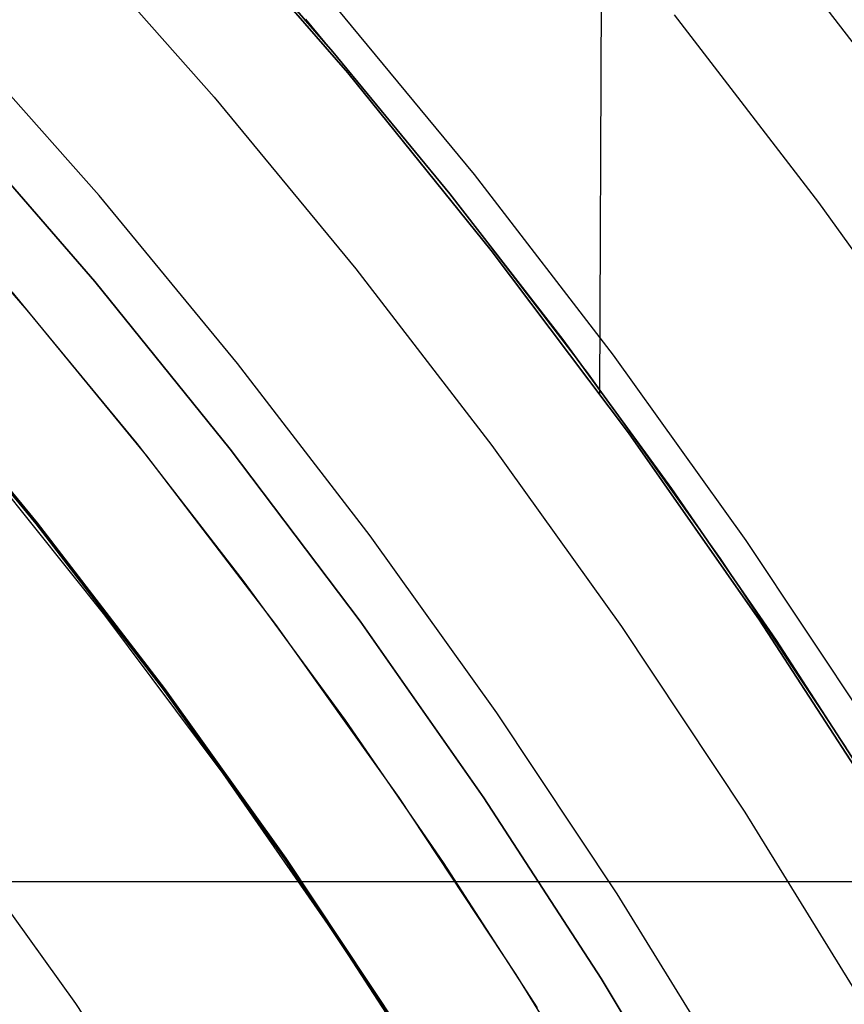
# Model space of a CAD drawing. Header units: millimetres. Extents: x 8926 to 10090, y -5004 to -3986.
# Tile 222 of 256: x 9542.63 to 9548.91, y -4328.49 to -4321. Entities that reach past the tile are written whole.
import ezdxf

# ---------------------------------------------------------------- set-up
doc = ezdxf.new("R2010")
doc.units = ezdxf.units.MM
for name, color, linetype in [('1', 7, 'Continuous'), ('COLOR EXT', 7, 'Continuous'), ('luz', 7, 'Continuous'), ('PLASTICO NEGRO', 7, 'Continuous')]:
    doc.layers.add(name, color=color, linetype=linetype)

msp = doc.modelspace()

# ---------------------------------------------------------------- linework, layer by layer
at = {"layer": '1', "color": 29, "true_color": 0x4d342b}
for p, q in [((9547.0481, -4323.84, 42.4621), (9547.1702, -4296.9286, 42.4621)), ((9545.13, -4321.4004, 34.4621), (9543.9912, -4320.088, 34.4621)), ((9545.13, -4321.4004, 42.4621), (9543.9912, -4320.088, 42.4621)), ((9545.13, -4321.4004, 70.5621), (9543.9912, -4320.088, 70.5621)), ((9545.13, -4321.4004, 76.062), (9543.9912, -4320.088, 76.062)), ((9543.9912, -4320.088, 38.4621), (9545.13, -4321.4004, 38.4621)), ((9543.9912, -4320.088, 73.3121), (9545.13, -4321.4004, 73.3121)), ((9546.2225, -4322.7516, 34.4621), (9545.13, -4321.4004, 34.4621)), ((9546.2225, -4322.7516, 42.4621), (9545.13, -4321.4004, 42.4621)), ((9546.2225, -4322.7516, 70.5621), (9545.13, -4321.4004, 70.5621)), ((9546.2225, -4322.7516, 76.062), (9545.13, -4321.4004, 76.062)), ((9545.13, -4321.4004, 38.4621), (9546.2225, -4322.7516, 38.4621)), ((9545.13, -4321.4004, 73.3121), (9546.2225, -4322.7516, 73.3121)), ((9547.2674, -4324.1399, 34.4621), (9546.2225, -4322.7516, 34.4621)), ((9547.2674, -4324.1399, 42.4621), (9546.2225, -4322.7516, 42.4621)), ((9547.2674, -4324.1399, 70.5621), (9546.2225, -4322.7516, 70.5621)), ((9547.2674, -4324.1399, 76.062), (9546.2225, -4322.7516, 76.062)), ((9546.2225, -4322.7516, 38.4621), (9547.2674, -4324.1399, 38.4621)), ((9546.2225, -4322.7516, 73.3121), (9547.2674, -4324.1399, 73.3121)), ((9548.2635, -4325.5638, 34.4621), (9547.2674, -4324.1399, 34.4621)), ((9548.2635, -4325.5638, 42.4621), (9547.2674, -4324.1399, 42.4621)), ((9548.2635, -4325.5638, 70.5621), (9547.2674, -4324.1399, 70.5621)), ((9548.2635, -4325.5638, 76.062), (9547.2674, -4324.1399, 76.062)), ((9547.2674, -4324.1399, 38.4621), (9548.2635, -4325.5638, 38.4621)), ((9547.2674, -4324.1399, 73.3121), (9548.2635, -4325.5638, 73.3121)), ((9549.2094, -4327.0214, 34.4621), (9548.2635, -4325.5638, 34.4621)), ((9549.2094, -4327.0214, 42.4621), (9548.2635, -4325.5638, 42.4621)), ((9549.2094, -4327.0214, 70.5621), (9548.2635, -4325.5638, 70.5621)), ((9549.2094, -4327.0214, 76.062), (9548.2635, -4325.5638, 76.062)), ((9548.2635, -4325.5638, 38.4621), (9549.2094, -4327.0214, 38.4621)), ((9548.2635, -4325.5638, 73.3121), (9549.2094, -4327.0214, 73.3121))]:
    msp.add_line(p, q, dxfattribs=at)
at = {"layer": '1', "color": 250, "true_color": 0x111111}
for p, q in [((9545.0168, -4321.2399, 64.2379), (9544.0955, -4320.1834, 64.2379)), ((9544.0955, -4320.1834, 86.0852), (9545.0168, -4321.2399, 86.0852)), ((9549.4757, -4321.8218, 61.1), (9548.3569, -4320.3677, 61.1)), ((9544.808, -4320.9912, 75.1615), (9545.9076, -4322.3223, 75.1615)), ((9545.9076, -4322.3223, 64.2379), (9545.0168, -4321.2399, 64.2379)), ((9545.0168, -4321.2399, 86.0852), (9545.9076, -4322.3223, 86.0852)), ((9541.8244, -4322.2128, 89.1312), (9542.6895, -4323.205, 89.1312)), ((9546.767, -4323.4298, 64.2379), (9545.9076, -4322.3223, 64.2379)), ((9545.9076, -4322.3223, 86.0852), (9546.767, -4323.4298, 86.0852)), ((9545.9076, -4322.3223, 75.1615), (9546.9606, -4323.6905, 75.1615)), ((9542.5743, -4323.0663, 89.1312), (9543.5999, -4324.3143, 89.1312)), ((9542.6895, -4323.205, 89.1312), (9543.5261, -4324.2215, 89.1312)), ((9547.5945, -4324.5617, 64.2379), (9546.767, -4323.4298, 64.2379)), ((9546.767, -4323.4298, 86.0852), (9547.5945, -4324.5617, 86.0852)), ((9542.7596, -4324.8327, 89.1312), (9541.7485, -4323.6088, 89.1312)), ((9541.7485, -4323.6088, 92.3996), (9542.7596, -4324.8327, 92.3996)), ((9546.9606, -4323.6905, 75.1615), (9547.9658, -4325.0943, 75.1615)), ((9543.5261, -4324.2215, 89.1312), (9544.3331, -4325.2616, 89.1312)), ((9542.3408, -4324.3528, 95.6679), (9543.2794, -4325.5272, 95.6679)), ((9543.5999, -4324.3143, 89.1312), (9544.5819, -4325.5968, 89.1312)), ((9548.3896, -4325.7167, 64.2379), (9547.5945, -4324.5617, 64.2379)), ((9547.5945, -4324.5617, 86.0852), (9548.3896, -4325.7167, 86.0852)), ((9543.7278, -4326.0908, 89.1312), (9542.7596, -4324.8327, 89.1312)), ((9542.7596, -4324.8327, 92.3996), (9543.7278, -4326.0908, 92.3996)), ((9547.9658, -4325.0943, 75.1615), (9548.9219, -4326.5319, 75.1615)), ((9544.3331, -4325.2616, 89.1312), (9545.1102, -4326.3245, 89.1312)), ((9543.2794, -4325.5272, 95.6679), (9544.179, -4326.7313, 95.6679)), ((9544.5819, -4325.5968, 89.1312), (9545.5192, -4326.9123, 89.1312)), ((9549.1519, -4326.894, 64.2379), (9548.3896, -4325.7167, 64.2379)), ((9548.3896, -4325.7167, 86.0852), (9549.1519, -4326.894, 86.0852)), ((9544.6521, -4327.3816, 89.1312), (9543.7278, -4326.0908, 89.1312)), ((9543.7278, -4326.0908, 92.3996), (9544.6521, -4327.3816, 92.3996)), ((9545.1102, -4326.3245, 89.1312), (9545.8569, -4327.4092, 89.1312)), ((9544.179, -4326.7313, 95.6679), (9545.0383, -4327.9641, 95.6679)), ((9545.5192, -4326.9123, 89.1312), (9546.4108, -4328.2593, 89.1312)), ((9545.5312, -4328.7034, 89.1312), (9544.6521, -4327.3816, 89.1312)), ((9544.6521, -4327.3816, 92.3996), (9545.5312, -4328.7034, 92.3996)), ((9545.8569, -4327.4092, 89.1312), (9546.5728, -4328.5147, 89.1312)), ((9545.0383, -4327.9641, 95.6679), (9545.8562, -4329.2245, 95.6679)), ((9546.4108, -4328.2593, 89.1312), (9547.2555, -4329.6361, 89.1312))]:
    msp.add_line(p, q, dxfattribs=at)
at = {"layer": 'COLOR EXT', "color": 30, "true_color": 0xff8d00}
msp.add_line((9534.1729, -4327.5519, 21.2621), (9575.0359, -4327.5519, 21.2621), dxfattribs=at)
at = {"layer": 'luz', "color": 7, "true_color": 0xffffff}
for p, q in [((9542.9897, -4320.3165, -25.3838), (9544.1137, -4321.5852, -25.3838)), ((9546.0946, -4322.1731, -25.0763), (9544.9897, -4320.8357, -25.0763)), ((9548.7159, -4322.3872, -26.1393), (9547.6169, -4320.9591, -26.1393)), ((9543.2377, -4322.3347, -25.6914), (9542.1401, -4321.0958, -25.6914)), ((9544.1137, -4321.5852, -25.3838), (9545.1932, -4322.892, -25.3838)), ((9547.1526, -4323.5479, -25.0763), (9546.0946, -4322.1731, -25.0763)), ((9544.2918, -4323.6108, -25.6914), (9543.2377, -4322.3347, -25.6914)), ((9549.765, -4323.8523, -26.1393), (9548.7159, -4322.3872, -26.1393)), ((9545.1932, -4322.892, -25.3838), (9546.227, -4324.2352, -25.3838)), ((9542.7695, -4324.8248, -24.6283), (9541.7582, -4323.6005, -24.6283)), ((9545.3014, -4324.9225, -25.6914), (9544.2918, -4323.6108, -25.6914)), ((9548.1626, -4324.9584, -25.0763), (9547.1526, -4323.5479, -25.0763)), ((9546.227, -4324.2352, -25.3838), (9547.2138, -4325.6133, -25.3838)), ((9543.738, -4326.0832, -24.6283), (9542.7695, -4324.8248, -24.6283)), ((9546.265, -4326.2682, -25.6914), (9545.3014, -4324.9225, -25.6914)), ((9549.1233, -4326.4029, -25.0763), (9548.1626, -4324.9584, -25.0763)), ((9547.2138, -4325.6133, -25.3838), (9548.1524, -4327.0247, -25.3838)), ((9544.6625, -4327.3743, -24.6283), (9543.738, -4326.0832, -24.6283)), ((9547.1816, -4327.6465, -25.6914), (9546.265, -4326.2682, -25.6914)), ((9548.1524, -4327.0247, -25.3838), (9549.0418, -4328.4676, -25.3838)), ((9543.0601, -4328.4804, -23.5653), (9542.1747, -4327.2439, -23.5653)), ((9545.5419, -4328.6966, -24.6283), (9544.6625, -4327.3743, -24.6283)), ((9548.0501, -4329.0555, -25.6914), (9547.1816, -4327.6465, -25.6914)), ((9543.9023, -4329.7467, -23.5653), (9543.0601, -4328.4804, -23.5653))]:
    msp.add_line(p, q, dxfattribs=at)
at = {"layer": 'PLASTICO NEGRO', "color": 254, "true_color": 0xcad1ee}
for p, q in [((9543.2052, -4322.9882, 33.5621), (9542.1302, -4321.75, 33.5621)), ((9542.1302, -4321.75, 35.0621), (9543.2052, -4322.9882, 35.0621)), ((9543.2052, -4322.9882, 34.3121), (9542.1302, -4321.75, 34.3121)), ((9544.2369, -4324.2628, 33.5621), (9543.2052, -4322.9882, 33.5621)), ((9543.2052, -4322.9882, 35.0621), (9544.2369, -4324.2628, 35.0621)), ((9544.2369, -4324.2628, 34.3121), (9543.2052, -4322.9882, 34.3121)), ((9545.2239, -4325.5722, 33.5621), (9544.2369, -4324.2628, 33.5621)), ((9544.2369, -4324.2628, 35.0621), (9545.2239, -4325.5722, 35.0621)), ((9545.2239, -4325.5722, 34.3121), (9544.2369, -4324.2628, 34.3121)), ((9546.1652, -4326.9149, 33.5621), (9545.2239, -4325.5722, 33.5621)), ((9545.2239, -4325.5722, 35.0621), (9546.1652, -4326.9149, 35.0621)), ((9546.1652, -4326.9149, 34.3121), (9545.2239, -4325.5722, 34.3121)), ((9547.0595, -4328.2893, 33.5621), (9546.1652, -4326.9149, 33.5621)), ((9546.1652, -4326.9149, 35.0621), (9547.0595, -4328.2893, 35.0621)), ((9547.0595, -4328.2893, 34.3121), (9546.1652, -4326.9149, 34.3121)), ((9547.9059, -4329.6938, 33.5621), (9547.0595, -4328.2893, 33.5621)), ((9547.0595, -4328.2893, 35.0621), (9547.9059, -4329.6938, 35.0621)), ((9547.9059, -4329.6938, 34.3121), (9547.0595, -4328.2893, 34.3121))]:
    msp.add_line(p, q, dxfattribs=at)

doc.saveas('drawing.dxf')
